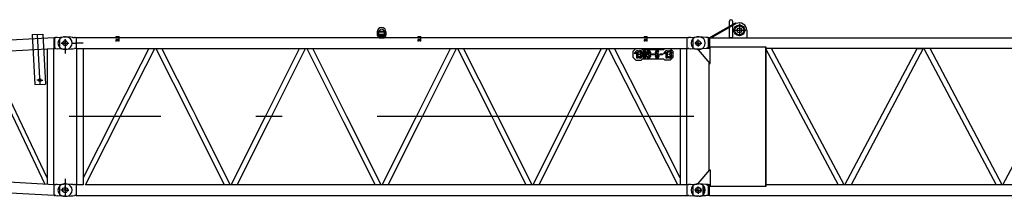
# Model space of a CAD drawing. Extents: x 12936 to 154086, y 9945 to 78013.
# Tile 9 of 64: x 30570 to 39901, y 25297 to 26966. Entities that reach past the tile are written whole.
import ezdxf

# ---------------------------------------------------------------- set-up
doc = ezdxf.new("R2010")
doc.units = 0
doc.header["$LTSCALE"] = 100
doc.header["$MEASUREMENT"] = 0
doc.linetypes.add('CENTER', pattern=[50.5, 30, -9, 2.5, -9])
doc.linetypes.add('HIDDEN', pattern=[12.6, 8.4, -4.2])
doc.layers.get('0').update_dxf_attribs({"linetype": 'CONTINUOUS'})
for name, color, linetype in [('1', 7, 'CONTINUOUS'), ('2', 7, 'CONTINUOUS'), ('55', 7, 'CONTINUOUS')]:
    doc.layers.add(name, color=color, linetype=linetype)

# ---------------------------------------------------------------- blocks, each defined once
blk = doc.blocks.new('*G6767')
at = {"layer": '1', "color": 7, "linetype": 'CONTINUOUS'}
for p, q in [((37118.833, 26804.516114), (37354.8505, 26937.533114)), ((37140.1135, 26804.969114), (37359.763, 26928.825614)), ((37295.0125, 26795.804114), (37295.0125, 26950.895114)), ((37325.005, 26950.895114), (37325.005, 26795.804114)), ((37354.8505, 26937.533114), (37359.763, 26928.825614)), ((36948.004, 26783.934614), (36948.004, 26706.087614)), ((37010.0215, 26803.005614), (36991.006, 26803.005614)), ((37075.006, 26797.008614), (37010.0215, 26803.005614)), ((37095.0655, 26797.008614), (37075.006, 26797.008614)), ((37095.0655, 26797.008614), (37095.0655, 26693.004614)), ((37105.7995, 26795.804114), (37095.0655, 26797.008614)), ((37105.7995, 26795.804114), (37105.7995, 26694.203114)), ((37105.7995, 26795.804114), (48894.2125, 26795.804114)), ((37123.744, 26795.804114), (37118.833, 26804.516114)), ((37140.1135, 26795.804114), (37140.1135, 26804.969114)), ((37325.005, 26795.804114), (37295.0125, 26795.804114)), ((37460.4985, 26865.929114), (37460.4985, 26804.969114)), ((37010.0215, 26687.007614), (36991.006, 26687.007614)), ((37000.006, 26687.007614), (37000.006, 26682.003614)), ((37075.006, 26693.004614), (37010.0215, 26687.007614)), ((37095.0655, 26704.205114), (37075.006, 26693.004614)), ((37095.0655, 26693.004614), (37075.006, 26693.004614)), ((37113.82, 26704.205114), (37095.0655, 26704.205114)), ((37105.7995, 26694.203114), (37095.0655, 26693.004614)), ((37640.005, 26707.259114), (37099.5055, 26707.259114)), ((37113.82, 26552.328614), (37113.82, 26704.205114)), ((37670.158, 26694.203114), (37638.247, 26694.203114)), ((37638.247, 26694.203114), (38326.939, 25405.805114)), ((37645.009, 26707.259114), (37640.005, 26707.259114)), ((37640.005, 25392.749114), (37640.005, 26707.259114)), ((37645.009, 25392.749114), (37645.009, 26707.259114)), ((48894.2125, 26694.203114), (37645.009, 26694.203114)), ((37696.0765, 26694.203114), (37670.158, 26694.203114)), ((38384.7685, 25405.805114), (37696.0765, 26694.203114)), ((38391.109, 25405.805114), (39075.163, 26694.203114)), ((39132.9055, 26694.203114), (38448.8515, 25405.805114)), ((39075.163, 26694.203114), (39132.9055, 26694.203114)), ((39196.8505, 26694.203114), (39139.108, 26694.203114)), ((39139.108, 26694.203114), (39823.1635, 25405.805114)), ((39880.9045, 25405.805114), (39196.8505, 26694.203114)), ((39887.1085, 25405.805114), (40571.167, 26694.203114)), ((37000.006, 26682.003614), (37108.816, 26552.328614)), ((37099.5055, 26563.425614), (37099.5055, 25536.584114)), ((37108.816, 26552.328614), (37113.82, 26552.328614)), ((37000.006, 25418.004614), (37108.816, 25547.679614)), ((37108.816, 25547.679614), (37113.82, 25547.679614)), ((37113.82, 25547.679614), (37113.82, 25395.803114)), ((36948.004, 25393.931114), (36948.004, 25316.082614)), ((37010.0215, 25413.000614), (36991.006, 25413.000614)), ((37000.006, 25413.000614), (37000.006, 25418.004614)), ((37075.006, 25407.003614), (37010.0215, 25413.000614)), ((37095.0655, 25407.003614), (37075.006, 25407.003614)), ((37095.0655, 25395.803114), (37075.006, 25407.003614)), ((37095.0655, 25407.003614), (37095.0655, 25303.001114)), ((37106.7115, 25405.805114), (37095.0655, 25407.003614)), ((37113.82, 25395.803114), (37095.0655, 25395.803114)), ((37099.5055, 25392.749114), (37640.005, 25392.749114)), ((37106.7115, 25304.204114), (37106.7115, 25405.805114)), ((37640.005, 25392.749114), (37645.009, 25392.749114)), ((48893.3065, 25405.805114), (37645.009, 25405.805114)), ((37010.0215, 25297.004114), (36991.006, 25297.004114)), ((37022.7295, 25298.813114), (37019.965, 25298.771114)), ((37026.1045, 25298.940614), (37022.7295, 25298.813114)), ((37030.087, 25299.152114), (37026.1045, 25298.940614)), ((37034.68, 25299.447614), (37030.087, 25299.152114)), ((37039.882, 25299.828614), (37034.68, 25299.447614)), ((37045.6915, 25300.293614), (37039.882, 25299.828614)), ((37052.11, 25300.844114), (37045.6915, 25300.293614)), ((37059.1345, 25301.478614), (37052.11, 25300.844114)), ((37066.768, 25302.197114), (37059.1345, 25301.478614)), ((37075.006, 25303.001114), (37066.768, 25302.197114)), ((37095.0655, 25303.001114), (37075.006, 25303.001114)), ((37106.7115, 25304.204114), (37095.0655, 25303.001114)), ((37106.7115, 25304.204114), (48893.3065, 25304.204114))]:
    blk.add_line(p, q, dxfattribs=at)
at = {"layer": '1', "color": 7, "linetype": 'CENTER'}
for p, q in [((37390.0075, 26926.014491), (37390.0075, 26815.003502)), ((37325.005, 26865.806114), (37450.184751, 26865.806114)), ((36970.6675, 26745.006614), (37026.4105, 26745.006614)), ((37000.006, 26715.741614), (37000.006, 26776.953614)), ((37000.006, 25325.801114), (37000.006, 25387.559114)), ((36971.212, 25355.001614), (37029.688, 25355.001614))]:
    blk.add_line(p, q, dxfattribs=at)
at = {"layer": '1', "color": 7, "linetype": 'CONTINUOUS'}
for centre, radius in [((37390.0075, 26865.806114), 50.802612), ((37390.0075, 26865.806114), 50.798034), ((37390.0075, 26865.806114), 41.999817), ((37390.0075, 26865.806114), 22.499085), ((37000.006, 26745.006614), 22.503662), ((37000.006, 25355.001614), 25.003051)]:
    blk.add_circle(centre, radius, dxfattribs=at)
for centre, radius, start, end in [((37310.008, 26950.895114), 14.996338, 0, 180), ((37390.4965, 26865.929114), 70.00122, 0, 116.04228), ((36991.006, 26745.006614), 57.998656, 90, 180), ((37480.498, 26804.969114), 19.999695, 180, -152.72523), ((36991.006, 26745.006614), 57.998656, 180, -90), ((36991.006, 25355.001614), 57.998656, 90, 180), ((36991.006, 25355.001614), 57.998656, 180, -90), ((37010.0215, 25397.006114), 100.003052, -90, -84.22067)]:
    blk.add_arc(centre, radius, start, end, dxfattribs=at)
blk = doc.blocks.new('*G7777')
at = {"layer": '55', "color": 7, "linetype": 'CONTINUOUS'}
for p, q in [((30948.005966, 26783.92924), (30948.005987, 26783.551255)), ((30991.005971, 26803.006564), (31000.005976, 26803.006592)), ((31054.00599, 26799.651539), (31003.730748, 26802.886871)), ((31066.920055, 26798.820413), (31054.00599, 26799.651539)), ((31074.005968, 26798.364406), (31066.920055, 26798.820413)), ((31074.005968, 26798.364406), (31090.36235, 26797.3119)), ((31095.105966, 26797.006557), (31090.36234, 26797.311902)), ((31095.105966, 26797.006557), (31096.356307, 26797.006545)), ((31096.41223, 26797.006572), (31096.356307, 26797.006545)), ((31105.798889, 26795.805914), (31096.412255, 26797.006358)), ((36894.213414, 26795.806618), (31105.798906, 26795.806634)), ((31105.799022, 26795.806603), (31105.799008, 26694.20657)), ((31482.505987, 26806.006623), (31482.505976, 26796.006583)), ((31482.505976, 26796.006583), (31512.505982, 26796.006611)), ((31482.505987, 26806.006623), (31512.505967, 26806.006555)), ((31512.505984, 26795.806595), (31512.505963, 26796.007237)), ((31512.505982, 26796.006611), (31512.505967, 26806.006555)), ((33959.005444, 26851.006637), (33975.005623, 26851.006584)), ((33959.005465, 26821.006605), (33975.005644, 26821.006553)), ((33959.005952, 26851.006604), (33959.005974, 26821.006573)), ((33975.00596, 26821.006572), (33975.005938, 26851.006603)), ((33975.005952, 26850.156638), (34025.005947, 26850.156585)), ((33976.050263, 26858.15654), (34023.961707, 26858.156546)), ((33977.005995, 26805.006536), (33977.005935, 26796.006586)), ((33977.005935, 26796.006586), (34023.005953, 26796.006606)), ((33977.006022, 26827.006562), (33977.005995, 26805.006536)), ((34023.006013, 26805.006556), (33977.005995, 26805.006536)), ((34023.005943, 26827.006608), (33977.006022, 26827.006562)), ((34023.006013, 26805.006556), (34023.005924, 26827.006924)), ((34023.005953, 26796.006606), (34023.006013, 26805.006556)), ((34025.005933, 26851.006551), (34025.00598, 26821.006615)), ((34025.006565, 26851.006588), (34041.005314, 26851.006608)), ((34025.006586, 26821.006557), (34041.005335, 26821.006576)), ((34041.005945, 26851.006646), (34041.005966, 26821.006614)), ((34342.505931, 26806.006567), (34372.505962, 26806.006588)), ((34342.505931, 26806.006567), (34342.505955, 26796.006621)), ((34342.505955, 26796.006621), (34372.505961, 26796.006546)), ((34372.506018, 26795.806618), (34372.505949, 26796.007273)), ((34372.505961, 26796.006546), (34372.505962, 26806.006588)), ((36487.505946, 26806.006613), (36487.505944, 26796.00657)), ((36487.505944, 26796.00657), (36517.505976, 26796.006591)), ((36487.505946, 26806.006613), (36517.505977, 26806.006634)), ((36517.506007, 26795.806568), (36517.505964, 26796.007319)), ((36517.505976, 26796.006591), (36517.505977, 26806.006634)), ((36894.212978, 26694.206594), (36894.212917, 26795.805923)), ((36903.60007, 26797.006353), (36894.213426, 26795.80589)), ((36903.600026, 26797.006572), (36912.260015, 26797.006602)), ((36925.725379, 26798.185583), (36912.456465, 26797.190731)), ((36925.725379, 26798.185583), (36986.271738, 26802.726562)), ((36993.750757, 26803.006591), (37009.005955, 26803.006554)), ((30948.005973, 26707.020434), (30948.005985, 26706.083299)), ((31000.005981, 26745.006589), (30967.00599, 26745.006616)), ((31000.005976, 26687.006588), (30991.005971, 26687.00656)), ((31000.005981, 26745.006589), (31000.00597, 26712.006542)), ((31000.005981, 26745.006589), (31000.005991, 26778.006635)), ((31000.005981, 26745.006589), (31033.005971, 26745.006562)), ((31003.730754, 26687.126324), (31054.005983, 26690.36168)), ((31054.005983, 26690.36168), (31066.920076, 26691.192786)), ((31066.920076, 26691.192786), (31074.005986, 26691.648754)), ((31074.005986, 26691.648754), (31090.36233, 26692.701285)), ((31095.105962, 26693.006544), (31090.36232, 26692.701287)), ((31096.356329, 26693.006628), (31095.105962, 26693.006544)), ((31096.412225, 26693.006558), (31096.356329, 26693.006628)), ((31105.799008, 26694.206598), (31096.412254, 26693.00624)), ((31105.798902, 26694.206598), (31109.85665, 26694.206575)), ((31109.855987, 26694.206649), (31109.855978, 25405.807225)), ((31194.453305, 26694.206549), (32507.917074, 26694.206612)), ((31792.558404, 26694.206558), (31493.505978, 26106.253414)), ((31522.114976, 26050.006586), (31849.776298, 26694.206371)), ((31860.009368, 26694.206668), (32183.963218, 26050.006586)), ((32212.505986, 26106.765456), (31917.094853, 26694.20676)), ((32565.002417, 26694.206639), (32575.010002, 26694.206583)), ((32632.095345, 26694.20661), (33937.917034, 26694.206587)), ((32927.505956, 26106.765446), (33222.916928, 26694.206323)), ((32956.048762, 26050.006614), (33280.002716, 26694.206852)), ((33290.009355, 26694.206739), (33613.963255, 26050.006613)), ((33642.505985, 26106.76542), (33347.094794, 26694.20674)), ((33995.002377, 26694.206614), (34005.009963, 26694.206558)), ((34062.095306, 26694.206585), (35367.916898, 26694.206588)), ((34357.506014, 26106.765395), (34652.917166, 26694.206948)), ((34386.048723, 26050.006589), (34710.002677, 26694.206827)), ((34720.009315, 26694.206714), (35043.963215, 26050.006588)), ((35072.505946, 26106.765395), (34777.094781, 26694.206812)), ((35425.002241, 26694.206615), (35435.009923, 26694.206533)), ((35492.095266, 26694.20656), (36805.558977, 26694.206639)), ((35787.506, 26106.765466), (36082.917223, 26694.206897)), ((35816.048683, 26050.006564), (36140.002637, 26694.206801)), ((36477.89703, 26050.006608), (36150.235427, 26694.206863)), ((36506.506005, 26106.253424), (36207.453665, 26694.206376)), ((36385.005932, 26669.006607), (36410.005955, 26694.006578)), ((36410.005955, 26694.006578), (36460.005976, 26694.006622)), ((36460.005976, 26694.006622), (36470.006017, 26684.006577)), ((36675.006022, 26684.006572), (36685.005969, 26694.006639)), ((36685.005969, 26694.006639), (36735.005964, 26694.006586)), ((36735.005964, 26694.006586), (36760.005935, 26669.006562)), ((36890.155632, 26694.206613), (36894.21339, 26694.206587)), ((36890.155947, 26694.206632), (36890.155933, 25405.807189)), ((36894.21339, 26694.206587), (36903.600059, 26693.006237)), ((36912.261583, 26693.006582), (36903.600041, 26693.006553)), ((36912.456389, 26692.823318), (36925.725412, 26691.827614)), ((36986.27169, 26687.286655), (36925.725412, 26691.827614)), ((37000.006, 26745.006614), (36967.005935, 26745.006557)), ((37009.005945, 26687.006552), (36993.750747, 26687.00659)), ((37000.006, 26745.006614), (37000.00596, 26712.006575)), ((37000.006, 26745.006614), (37000.006014, 26778.006556)), ((37000.006, 26745.006614), (37033.005942, 26745.0066)), ((31170.155979, 26629.483784), (31170.155981, 25405.807224)), ((36385.005974, 26609.006543), (36385.005932, 26669.006607)), ((36410.005971, 26584.006616), (36385.005974, 26609.006543)), ((36395.005936, 26652.006553), (36417.005988, 26674.006552)), ((36402.077048, 26644.935473), (36395.005936, 26652.006553)), ((36417.00595, 26659.864482), (36402.077048, 26644.935473)), ((36417.005958, 26604.006568), (36417.00595, 26659.864482)), ((36427.006001, 26604.006566), (36417.005958, 26604.006568)), ((36417.005988, 26674.006552), (36427.005934, 26674.006576)), ((36427.005934, 26674.006576), (36427.006001, 26604.006566)), ((36445.00598, 26657.881058), (36435.005937, 26657.881059)), ((36435.006032, 26619.881118), (36445.005978, 26619.881143)), ((36445.00593, 26633.881092), (36445.006028, 26643.881109)), ((36451.005969, 26633.881066), (36445.00593, 26633.881092)), ((36445.006028, 26643.881109), (36451.005971, 26643.881109)), ((36449.005954, 26614.224218), (36449.00593, 26604.006566)), ((36449.006008, 26673.755586), (36449.005984, 26663.537934)), ((36453.005933, 26604.00659), (36453.005957, 26614.224241)), ((36453.005987, 26663.537958), (36453.00601, 26673.75561)), ((36457.005961, 26619.881118), (36457.00601, 26627.881098)), ((36457.006036, 26649.881123), (36457.005989, 26657.881129)), ((36470.00601, 26594.006605), (36460.005966, 26584.006563)), ((36467.005956, 26627.881122), (36467.006004, 26619.881116)), ((36467.006031, 26657.881128), (36467.005983, 26649.881148)), ((36675.006014, 26594.006599), (36470.00601, 26594.006605)), ((36470.006017, 26684.006577), (36675.006022, 26684.006572)), ((36475.005984, 26619.881067), (36475.006011, 26657.881079)), ((36485.005958, 26657.881103), (36485.00593, 26619.881091)), ((36489.005932, 26614.224263), (36489.006005, 26604.006585)), ((36489.005985, 26673.755631), (36489.005962, 26663.537979)), ((36493.005965, 26663.538003), (36493.005963, 26673.755559)), ((36493.006008, 26604.006609), (36493.006031, 26614.224261)), ((36497.00601, 26619.881041), (36497.005941, 26657.881078)), ((36507.005983, 26657.881077), (36507.005956, 26619.881065)), ((36515.005962, 26619.881113), (36525.006004, 26619.881111)), ((36515.005988, 26647.881082), (36515.005989, 26657.881124)), ((36525.006032, 26657.881123), (36525.005934, 26647.881106)), ((36529.005936, 26642.224278), (36529.006009, 26632.0066)), ((36529.005938, 26673.75558), (36529.00601, 26663.537902)), ((36529.006006, 26614.224283), (36529.005983, 26604.006631)), ((36533.006013, 26663.537926), (36533.005941, 26673.755604)), ((36533.00596, 26604.006558), (36533.005983, 26614.22421)), ((36533.006012, 26632.006624), (36533.006035, 26642.224276)), ((36537.005988, 26619.881086), (36537.006006, 26633.048655)), ((36537.006014, 26647.881055), (36537.006015, 26657.881098)), ((36547.005961, 26657.881122), (36547.005934, 26619.88111)), ((36561.006004, 26634.006538), (36561.006006, 26644.00658)), ((36581.005993, 26634.00656), (36561.006004, 26634.006538)), ((36561.006006, 26644.00658), (36581.005995, 26644.006603)), ((36581.005995, 26644.006603), (36581.005993, 26634.00656)), ((36595.005988, 26619.881081), (36595.006016, 26657.881093)), ((36605.006007, 26629.881026), (36605.005935, 26619.881105)), ((36605.005962, 26657.881117), (36605.005944, 26644.713548)), ((36609.005936, 26614.224277), (36609.006009, 26604.006599)), ((36609.005938, 26645.75558), (36609.006011, 26635.537902)), ((36609.00599, 26673.755645), (36609.005966, 26663.537993)), ((36613.006014, 26635.537926), (36613.005941, 26645.755603)), ((36613.005943, 26663.537921), (36613.005967, 26673.755572)), ((36613.006012, 26604.006623), (36613.006036, 26614.224275)), ((36627.005988, 26657.881091), (36617.005945, 26657.881092)), ((36617.006014, 26619.881054), (36617.006016, 26629.881097)), ((36627.005962, 26629.881122), (36627.00596, 26619.881079)), ((36641.00596, 26634.006629), (36641.005936, 26644.006575)), ((36641.005936, 26644.006575), (36661.006021, 26644.006572)), ((36661.005923, 26634.006555), (36641.00596, 26634.006629)), ((36661.006021, 26644.006572), (36661.005923, 26634.006555)), ((36685.005959, 26584.006581), (36675.006014, 26594.006599)), ((36675.006019, 26652.0066), (36697.005975, 26674.006625)), ((36682.077035, 26644.935546), (36675.006019, 26652.0066)), ((36697.006008, 26659.864433), (36682.077035, 26644.935546)), ((36697.005945, 26604.006641), (36697.006008, 26659.864433)), ((36707.005962, 26604.006543), (36697.005945, 26604.006641)), ((36697.005975, 26674.006625), (36707.006018, 26674.006623)), ((36707.006018, 26674.006623), (36707.005962, 26604.006543)), ((36715.005993, 26619.881095), (36725.005939, 26619.881119)), ((36725.005967, 26657.881131), (36715.006021, 26657.881107)), ((36725.005988, 26633.881042), (36725.005989, 26643.881085)), ((36731.005957, 26633.88114), (36725.005988, 26633.881042)), ((36725.005989, 26643.881085), (36731.005932, 26643.881086)), ((36729.005941, 26614.224291), (36729.006014, 26604.006613)), ((36729.005969, 26673.755562), (36729.005945, 26663.537911)), ((36733.005948, 26663.537934), (36733.005972, 26673.755586)), ((36733.005991, 26604.00654), (36733.006015, 26614.224192)), ((36760.006004, 26609.006596), (36735.00598, 26584.006624)), ((36737.005998, 26649.8811), (36737.00595, 26657.881106)), ((36737.006019, 26619.881068), (36737.005971, 26627.881074)), ((36747.005993, 26657.881104), (36747.005944, 26649.881124)), ((36747.006014, 26627.881073), (36747.005965, 26619.881093)), ((36760.005935, 26669.006562), (36760.006004, 26609.006596)), ((36829.855984, 26629.483835), (36829.855983, 25405.807268)), ((36410.005971, 26584.006616), (36460.005966, 26584.006563)), ((36735.00598, 26584.006624), (36685.005959, 26584.006581)), ((31464.896982, 26050.006593), (31170.156024, 25470.530021)), ((32565.002285, 25405.807145), (32241.048721, 26050.006591)), ((32575.009834, 25405.807337), (32898.9632, 26050.006542)), ((33995.002261, 25405.807178), (33671.048694, 26050.006614)), ((34005.009795, 25405.807312), (34328.963187, 26050.006613)), ((35425.002227, 25405.807172), (35101.048751, 26050.006563)), ((35435.009768, 25405.807335), (35758.963244, 26050.006562)), ((36829.856015, 25470.529827), (36535.114986, 26050.006611)), ((31194.45375, 25405.807003), (31493.50598, 25993.759765)), ((32212.505978, 25993.247735), (32507.916825, 25405.807067)), ((32632.095255, 25405.807271), (32927.506006, 25993.24771)), ((33642.505938, 25993.24771), (33937.916801, 25405.807099)), ((34062.095219, 25405.807255), (34357.505993, 25993.247781)), ((35072.506021, 25993.247756), (35367.916788, 25405.807171)), ((35492.095278, 25405.807214), (35787.505953, 25993.247756)), ((36805.558255, 25405.806869), (36506.506011, 25993.759795)), ((30948.005978, 25393.929049), (30948.005978, 25393.550987)), ((30991.005978, 25413.006588), (31000.005978, 25413.006588)), ((31000.005978, 25355.006588), (31000.005978, 25390.006588)), ((31054.005977, 25409.651498), (31003.730749, 25412.886862)), ((31066.920061, 25408.820437), (31054.005977, 25409.651498)), ((31074.005978, 25408.364437), (31066.920061, 25408.820437)), ((31074.005978, 25408.364437), (31090.362334, 25407.311856)), ((31095.105976, 25407.006586), (31090.362332, 25407.311853)), ((31095.105978, 25407.006588), (31096.356318, 25407.006588)), ((31096.412233, 25407.006586), (31096.356315, 25407.006587)), ((31105.799016, 25405.806588), (31096.412247, 25407.006109)), ((31109.856657, 25405.806588), (31105.798895, 25405.806588)), ((31105.799016, 25405.806588), (31105.79902, 25304.206587)), ((36894.21299, 25405.806525), (31194.45387, 25405.807239)), ((36894.212952, 25304.206393), (36894.21299, 25405.807248)), ((36903.600045, 25407.006151), (36894.21299, 25405.80661)), ((36903.600052, 25407.006563), (36912.260041, 25407.006594)), ((36925.725405, 25408.185574), (36912.45644, 25407.19053)), ((36925.725405, 25408.185574), (36986.271764, 25412.726553)), ((36993.750686, 25413.006609), (37009.005981, 25413.006546)), ((37000.006026, 25355.006605), (37000.005993, 25390.00661)), ((37047.005957, 25397.483182), (37047.00601, 25398.824472)), ((37052.005992, 25393.929592), (37052.005956, 25316.083563)), ((30948.005978, 25317.020223), (30948.005978, 25316.083035)), ((31000.005978, 25355.006588), (30965.005977, 25355.006588)), ((31000.005979, 25297.006588), (30991.005978, 25297.006588)), ((31000.005978, 25355.006588), (31035.005978, 25355.006588)), ((31000.005978, 25355.006588), (31000.005978, 25320.006588)), ((31003.730749, 25297.126315), (31054.005978, 25300.361678)), ((31054.005978, 25300.361678), (31066.920061, 25301.192738)), ((31066.920061, 25301.192738), (31074.005978, 25301.648739)), ((31074.005978, 25301.648739), (31090.362336, 25302.70132)), ((31095.10598, 25303.006585), (31090.362336, 25302.701319)), ((31096.356316, 25303.006588), (31095.105981, 25303.006587)), ((31096.41223, 25303.006587), (31096.356315, 25303.006587)), ((31105.79902, 25304.206588), (31096.412243, 25303.005976)), ((31105.798896, 25304.206588), (36894.213416, 25304.206579)), ((36894.212952, 25304.206579), (36903.600008, 25303.005939)), ((36912.261512, 25303.006599), (36903.600067, 25303.006545)), ((36912.456459, 25302.82309), (36925.725438, 25301.827606)), ((36986.271716, 25297.286646), (36925.725438, 25301.827606)), ((37000.006026, 25355.006605), (36965.006021, 25355.006572)), ((37009.005971, 25297.006544), (36993.750676, 25297.006607)), ((37000.006026, 25355.006605), (37000.005963, 25320.006626)), ((37000.006026, 25355.006605), (37035.006005, 25355.006542)), ((37047.005999, 25311.189071), (37047.005979, 25312.528931))]:
    blk.add_line(p, q, dxfattribs=at)
at = {"layer": '55', "color": 7, "linetype": 'HIDDEN'}
for p, q in [((30948.005987, 26783.551255), (30948.005973, 26707.020434)), ((31512.505978, 26776.005905), (31512.505984, 26795.806595)), ((33959.005966, 26850.156639), (33975.005952, 26850.156638)), ((33959.634222, 26858.156627), (33976.050263, 26858.15654)), ((34018.006003, 26798.006534), (33982.005641, 26798.006616)), ((34018.00603, 26814.006617), (33982.005643, 26814.006602)), ((33982.005693, 26798.006809), (33982.00565, 26814.007014)), ((34018.00594, 26814.007055), (34018.005958, 26798.006753)), ((34023.961707, 26858.156546), (34040.377677, 26858.156582)), ((34025.005947, 26850.156585), (34041.005933, 26850.156584)), ((34372.506021, 26776.005925), (34372.506018, 26795.806618)), ((36517.506011, 26776.005875), (36517.506007, 26795.806568)), ((31109.85665, 26694.206575), (31194.453305, 26694.206549)), ((31170.155983, 26694.206662), (31170.155979, 26629.483784)), ((31482.50598, 26776.006599), (31482.505966, 26762.006563)), ((31482.505966, 26762.006563), (31483.541735, 26762.006587)), ((31512.505985, 26776.006628), (31482.50598, 26776.006599)), ((31511.470209, 26762.006566), (31512.505979, 26762.00659)), ((31512.505979, 26762.00659), (31512.505985, 26776.006628)), ((32507.917074, 26694.206612), (32565.002417, 26694.206639)), ((32575.010002, 26694.206583), (32632.095345, 26694.20661)), ((33937.917034, 26694.206587), (33995.002377, 26694.206614)), ((34005.009963, 26694.206558), (34062.095306, 26694.206585)), ((34342.505978, 26776.006632), (34342.506, 26762.006586)), ((34372.505984, 26776.006557), (34342.505978, 26776.006632)), ((34342.506, 26762.006586), (34343.541702, 26762.006628)), ((34371.470234, 26762.006591), (34372.506032, 26762.006607)), ((34372.506032, 26762.006607), (34372.505984, 26776.006557)), ((35367.916898, 26694.206588), (35425.002241, 26694.206615)), ((35435.009923, 26694.206533), (35492.095266, 26694.20656)), ((36517.505999, 26776.006602), (36487.505967, 26776.006581)), ((36487.505967, 26776.006581), (36487.505989, 26762.006536)), ((36487.505989, 26762.006536), (36488.541691, 26762.006578)), ((36516.470223, 26762.00654), (36517.506021, 26762.006557)), ((36517.506021, 26762.006557), (36517.505999, 26776.006602)), ((36805.558977, 26694.206639), (36890.155632, 26694.206613)), ((36829.855971, 26694.206614), (36829.855984, 26629.483835)), ((31493.505978, 26106.253414), (31464.896982, 26050.006593)), ((31493.50598, 25993.759765), (31522.114976, 26050.006586)), ((32183.963218, 26050.006586), (32212.505978, 25993.247735)), ((32241.048721, 26050.006591), (32212.505986, 26106.765456)), ((32898.9632, 26050.006542), (32927.505956, 26106.765446)), ((32927.506006, 25993.24771), (32956.048762, 26050.006614)), ((33613.963255, 26050.006613), (33642.505938, 25993.24771)), ((33671.048694, 26050.006614), (33642.505985, 26106.76542)), ((34328.963187, 26050.006613), (34357.506014, 26106.765395)), ((34357.505993, 25993.247781), (34386.048723, 26050.006589)), ((35043.963215, 26050.006588), (35072.506021, 25993.247756)), ((35101.048751, 26050.006563), (35072.505946, 26106.765395)), ((35758.963244, 26050.006562), (35787.506, 26106.765466)), ((35787.505953, 25993.247756), (35816.048683, 26050.006564)), ((36506.506011, 25993.759795), (36477.89703, 26050.006608)), ((36535.114986, 26050.006611), (36506.506005, 26106.253424)), ((30948.005978, 25393.550987), (30948.005978, 25317.020223)), ((31112.755499, 25405.806588), (31109.856657, 25405.806588)), ((31167.255546, 25405.806588), (31112.755499, 25405.806588)), ((31170.155924, 25405.806588), (31167.255546, 25405.806588)), ((37047.005979, 25312.528931), (37047.005957, 25397.483182))]:
    blk.add_line(p, q, dxfattribs=at)
at = {"layer": '55', "color": 7, "linetype": 'CENTER'}
for p, q in [((33967.005933, 26851.006556), (33967.00598, 26821.00662)), ((33977.005995, 26805.006536), (34023.006013, 26805.006556)), ((33977.005995, 26805.006536), (34023.006013, 26805.006556)), ((33977.005995, 26805.006536), (34023.006013, 26805.006556)), ((33977.005995, 26805.006536), (34023.006013, 26805.006556)), ((34018.005981, 26806.006637), (33982.00569, 26806.006596)), ((34018.005981, 26806.006637), (33982.00569, 26806.006596)), ((34033.005939, 26851.006598), (34033.00596, 26821.006567)), ((31074.958598, 26745.006625), (31095.105977, 26745.006599)), ((31074.958598, 26745.006625), (31095.105977, 26745.006599)), ((31074.958598, 26745.006625), (31095.105977, 26745.006599)), ((31074.958598, 26745.006625), (31095.105977, 26745.006599)), ((31074.958598, 26745.006625), (31095.105977, 26745.006599)), ((31074.958598, 26745.006625), (31095.105977, 26745.006599)), ((31074.958598, 26745.006625), (31095.105977, 26745.006599)), ((31074.958598, 26745.006625), (31095.105977, 26745.006599)), ((31094.859919, 26745.006583), (31099.505982, 26745.006593)), ((31094.859919, 26745.006583), (31099.505982, 26745.006593)), ((31096.376335, 26745.006606), (31095.105977, 26745.006599)), ((31096.376335, 26745.006606), (31095.105977, 26745.006599)), ((31096.376335, 26745.006606), (31095.105977, 26745.006599)), ((31096.376335, 26745.006606), (31095.105977, 26745.006599)), ((31096.376335, 26745.006606), (31095.105977, 26745.006599)), ((31096.376335, 26745.006606), (31095.105977, 26745.006599)), ((31096.376335, 26745.006606), (31095.105977, 26745.006599)), ((31096.376335, 26745.006606), (31095.105977, 26745.006599)), ((31099.505982, 26745.006593), (31107.505962, 26745.006545)), ((31099.505982, 26745.006593), (31107.505962, 26745.006545)), ((31107.505962, 26745.006545), (31100.175854, 26745.006619)), ((31100.175854, 26745.006619), (31107.505962, 26745.006545)), ((31107.505962, 26745.006545), (31100.175854, 26745.006619)), ((31100.175854, 26745.006619), (31107.505962, 26745.006545)), ((31103.505985, 26745.006617), (31105.798978, 26745.006545)), ((31103.506014, 26745.00661), (31105.799033, 26745.006633)), ((31170.176125, 26745.006615), (31109.815855, 26745.006602)), ((31170.176125, 26745.006615), (31109.815855, 26745.006602)), ((31170.176125, 26745.006615), (31109.822219, 26745.006553)), ((31482.50598, 26776.006599), (31512.505985, 26776.006628)), ((31482.50598, 26776.006599), (31512.505985, 26776.006628)), ((34342.505978, 26776.006632), (34372.505984, 26776.006557)), ((34342.505978, 26776.006632), (34372.505984, 26776.006557)), ((36487.505967, 26776.006581), (36517.505999, 26776.006602)), ((36487.505967, 26776.006581), (36517.505999, 26776.006602)), ((36957.465418, 26050.006575), (31038.867789, 26050.006592))]:
    blk.add_line(p, q, dxfattribs=at)
at = {"layer": '55', "color": 7, "linetype": 'HIDDEN'}
for points in [[(33977.005899, 26810.113993), (33977.145147, 26810.189734)], [(33982.006377, 26814.007026), (33981.948878, 26814.004937)], [(34018.005818, 26814.006984), (34018.063248, 26814.004951)], [(34023.006329, 26810.114007), (34022.867082, 26810.189726)], [(31170.155934, 26694.206675), (31170.153469, 26694.20806)], [(35492.095196, 26694.206683), (35492.09517, 26694.206586)]]:
    blk.add_lwpolyline(points, dxfattribs=at)
at = {"layer": '55', "color": 7, "linetype": 'CONTINUOUS'}
for points in [[(36912.456465, 26797.190731), (36912.372992, 26797.112573)], [(36903.600059, 26693.006237), (36903.599982, 26693.011745)], [(31096.356914, 25407.006109), (31096.340871, 25407.002978)], [(36912.45644, 25407.19053), (36912.373063, 25407.112345)], [(36903.600008, 25303.005939), (36903.599957, 25303.011543)]]:
    blk.add_lwpolyline(points, dxfattribs=at)
for centre, radius in [((31000.005981, 26745.006589), 23), ((31000.005981, 26745.006589), 22.5), ((37000.006, 26745.006614), 23), ((37000.006, 26745.006614), 22.5), ((31000.005978, 25355.006588), 25), ((37000.006026, 25355.006605), 25.5), ((37000.006026, 25355.006605), 25)]:
    blk.add_circle(centre, radius, dxfattribs=at)
for centre, radius, start, end in [((34000.005997, 26851.006612), 41, 0, 180), ((34000.005997, 26851.006612), 25, 0, 180), ((30991.005966, 26745.006563), 58, 90, -90), ((31000.005981, 26745.006589), 58, 83.546946, 90), ((33982.005995, 26821.006631), 23, 180, -102.7784), ((33982.005995, 26821.006631), 7, 180, -135.58477), ((34018.005945, 26821.006556), 7, -44.41523, 0), ((34018.005945, 26821.006556), 23, -77.22094, 0), ((38306.981663, 25311.323591), 2037.769016, 133.190089, 133.191237), ((38310.311613, 25305.718318), 2044.135321, 133.147411, 133.150608), ((36993.750748, 26703.006576), 100, 90, 94.28915), ((37009.00595, 26745.006553), 58, 42.150955, 90), ((37009.00595, 26745.006553), 58, -42.15096, 42.15096), ((31000.005981, 26745.006589), 58, -90, -83.54695), ((36937.276213, 26693.096849), 33.67636, -179.991774, -179.928176), ((36911.956923, 26693.059306), 8.357045, -179.967963, -179.784022), ((36904.08162, 26693.02113), 0.481729, 179.206182, -178.883712), ((39608.219713, 29569.715814), 3942.543638, -133.142118, -133.138359), ((36993.750755, 26787.006605), 100, -94.28915, -90), ((37009.00595, 26745.006553), 58, -90, -42.15096), ((36451.005949, 26657.881155), 16, 97.18076, 180), ((36451.006018, 26619.881117), 16, 180, -97.18076), ((36451.005949, 26657.881155), 6, 109.47122, 180), ((36451.006018, 26619.881117), 6, 180, -109.47122), ((36451.00597, 26627.881123), 6, 0, 90), ((36451.005971, 26649.881052), 6, -90, 0), ((36451.005949, 26657.881155), 16, -0.000001, 82.819244), ((36451.005949, 26657.881155), 6, 0, 70.528779), ((36451.006018, 26619.881117), 6, -70.52878, 0), ((36451.006018, 26619.881117), 16, -82.81924, 0), ((36472.336711, 26638.881138), 8, 152.72039, -152.72039), ((36451.00597, 26627.881123), 16, 0, 27.279613), ((36451.005971, 26649.881052), 16, -27.27961, 0.00022), ((36491.00597, 26619.881066), 16, 180, -97.18076), ((36491.005997, 26657.881078), 16, 97.18076, 180), ((36491.00597, 26619.881066), 6, 180, -109.47122), ((36491.005997, 26657.881078), 6, 109.47122, 180), ((36491.00597, 26619.881066), 6, -70.52878, 0), ((36491.00597, 26619.881066), 16, -82.81924, 0), ((36491.005997, 26657.881078), 16, -0.000001, 82.819244), ((36491.005997, 26657.881078), 6, 0, 70.528779), ((36531.005948, 26619.881111), 16, 180, -97.18076), ((36531.005974, 26647.88108), 16, 180, -97.18076), ((36531.005975, 26657.881123), 16, 97.18076, 180), ((36531.005948, 26619.881111), 6, 180, -109.47122), ((36531.005974, 26647.88108), 6, 180, -109.47122), ((36531.005975, 26657.881123), 6, 109.47122, 180), ((36531.005948, 26619.881111), 6, -70.52878, 0), ((36531.005948, 26619.881111), 16, -82.81924, 0), ((36531.005974, 26647.88108), 6, -70.52878, 0), ((36531.005975, 26657.881123), 16, -0.000001, 82.819244), ((36531.005975, 26657.881123), 6, 0, 70.528779), ((36531.005974, 26647.88108), 16, -82.81924, -67.97569), ((36611.005974, 26619.88108), 16, 180, -97.18076), ((36611.006002, 26657.881092), 16, 97.18076, 180), ((36611.005974, 26619.88108), 6, 180, -109.47122), ((36611.005976, 26629.881123), 6, 109.47122, -179.99944), ((36611.005976, 26629.881123), 16, 97.18076, 112.02431), ((36611.006002, 26657.881092), 6, 109.47122, 180), ((36611.005974, 26619.88108), 6, -70.52878, 0), ((36611.005974, 26619.88108), 16, -82.81924, 0), ((36611.005976, 26629.881123), 16, 0, 82.819244), ((36611.005976, 26629.881123), 6, 0, 70.528779), ((36611.006002, 26657.881092), 16, 0, 82.819244), ((36611.006002, 26657.881092), 6, 0, 70.528779), ((36731.005979, 26619.881094), 16, 180, -97.18076), ((36731.006007, 26657.881106), 16, 97.18076, 180), ((36731.005979, 26619.881094), 6, 180, -109.47122), ((36731.006007, 26657.881106), 6, 109.47122, 180), ((36731.005931, 26627.8811), 6, 0, 90), ((36731.005958, 26649.881126), 6, -90, 0), ((36731.005979, 26619.881094), 6, -70.52878, 0), ((36731.005979, 26619.881094), 16, -82.81924, 0), ((36731.006007, 26657.881106), 16, -0.000001, 82.819244), ((36731.006007, 26657.881106), 6, 0, 70.528779), ((36752.336672, 26638.881114), 8, 152.72039, -152.72039), ((36731.005931, 26627.8811), 16, 0, 27.279613), ((36731.005958, 26649.881126), 16, -27.27961, 0.00022), ((30991.005978, 25355.006588), 58, 90, -90), ((31000.005978, 25355.006588), 58, 83.546946, 90), ((31096.357359, 25406.956105), 0.049688, 109.379614, 130.852362), ((38164.706046, 24069.054661), 1832.685533, 133.104583, 133.108151), ((36993.750677, 25313.006593), 100, 90, 94.28915), ((37009.005976, 25355.006545), 58, 42.150955, 90), ((37009.005976, 25355.006545), 58, -42.15096, 42.15096), ((31000.005978, 25355.006588), 58, -90, -83.54695), ((36904.090776, 25303.020954), 0.49091, 179.224036, -178.901584), ((38035.540361, 26501.429643), 1642.551458, -133.152783, -133.145899), ((39938.373742, 28533.209399), 4426.236675, -133.131471, -133.128121), ((36993.750685, 25397.006623), 100, -94.28915, -90), ((37009.005976, 25355.006545), 58, -90, -42.15096)]:
    blk.add_arc(centre, radius, start, end, dxfattribs=at)
at = {"layer": '55', "color": 7, "linetype": 'HIDDEN'}
for centre, radius, start, end in [((33982.005995, 26821.006631), 23, -102.7784, -90), ((33967.641005, 26826.924057), 19.242648, -60.877801, -59.84968), ((33972.638903, 26818.302226), 9.28002, -60.949152, -59.980786), ((33972.871725, 26817.899634), 8.814953, -59.981937, -58.973502), ((33973.911688, 26816.338958), 6.940827, -60.722624, -58.564482), ((33972.928617, 26817.797853), 8.698411, -58.949071, -57.937507), ((33973.387465, 26817.221184), 7.96698, -58.656777, -57.456959), ((33972.787569, 26818.042795), 8.980872, -58.004446, -57.034978), ((33956.608318, 26841.978307), 37.872013, -56.205801, -56.013441), ((33972.698567, 26818.176472), 9.141456, -57.022847, -56.079788), ((33971.991386, 26819.168016), 10.359324, -56.036909, -55.263447), ((33972.629418, 26818.293216), 9.276923, -56.127754, -55.208441), ((33973.300865, 26817.395267), 8.156633, -55.726959, -54.686688), ((33972.550239, 26818.403241), 9.412459, -55.194777, -54.296989), ((33972.217271, 26818.912136), 10.020775, -54.64441, -53.827219), ((33972.4215, 26818.59436), 9.64279, -54.338529, -53.471893), ((33971.363984, 26820.006175), 11.407638, -53.610834, -52.911681), ((33972.303591, 26818.75586), 9.842747, -53.479929, -52.638588), ((33971.715789, 26819.541823), 10.825067, -52.914919, -52.181905), ((33972.140448, 26818.980249), 10.120101, -52.675377, -51.865744), ((33971.771555, 26819.474276), 10.737514, -52.195974, -51.460663), ((33971.998064, 26819.177961), 10.363542, -51.921549, -51.13857), ((33971.335927, 26820.005666), 11.42458, -51.412235, -50.729103), ((33971.776099, 26819.453964), 10.717726, -51.140385, -50.391281), ((33971.018625, 26820.377072), 11.912961, -50.678373, -50.030876), ((33971.585454, 26819.698124), 11.027379, -50.43693, -49.716334), ((33970.752704, 26820.696512), 12.328598, -50.037386, -49.418197), ((33971.292119, 26820.043992), 11.480887, -49.715621, -49.030564), ((33970.462153, 26821.015682), 12.760021, -49.359662, -48.767223), ((33971.039308, 26820.356908), 11.882923, -49.099408, -48.44453), ((33969.99037, 26821.542824), 13.467415, -48.735958, -48.181134), ((33970.65249, 26820.788836), 12.462734, -48.430993, -47.813438), ((33969.537706, 26822.02404), 14.12788, -48.11427, -47.590957), ((33970.297138, 26821.192152), 13.000214, -47.846685, -47.261055), ((33968.920756, 26822.703207), 15.045426, -47.600551, -47.114566), ((33969.777469, 26821.770593), 13.777735, -47.30635, -46.759878), ((33968.295649, 26823.34556), 15.941509, -47.039511, -46.586107), ((33969.280423, 26822.320511), 14.518856, -46.817622, -46.304928), ((33967.366837, 26824.317741), 17.286048, -46.56439, -46.151007), ((33968.551277, 26823.090427), 15.579236, -46.322144, -45.850615), ((33966.408203, 26825.294117), 18.654289, -46.105113, -45.726695), ((33967.791797, 26823.888099), 16.680591, -45.887222, -45.451535), ((33964.931487, 26826.780307), 20.749306, -45.671819, -45.335624), ((33966.675362, 26825.048219), 18.290561, -45.508556, -45.116302), ((33963.313415, 26828.408533), 23.044789, -45.320046, -45.021243), ((33965.484166, 26826.25909), 19.989107, -45.146295, -44.792258), ((33960.650623, 26831.029921), 26.781275, -44.955643, -44.701879), ((33963.584877, 26828.155321), 22.672936, -44.811386, -44.503428), ((33957.343772, 26834.296261), 31.429309, -44.693747, -44.480338), ((33961.352335, 26830.381127), 25.825397, -44.553477, -44.286547), ((33951.126069, 26840.301996), 40.073653, -44.37813, -44.213039), ((33957.538712, 26834.153745), 31.189648, -44.355989, -44.138289), ((33941.29174, 26849.901761), 53.816619, -44.237414, -44.116209), ((33952.24675, 26839.34535), 38.602899, -44.198446, -44.025163), ((33912.877132, 26877.189071), 93.211626, -43.999727, -43.930805), ((33940.608224, 26850.604117), 54.795956, -44.03245, -43.912213), ((33759.957059, 27024.232115), 305.358258, -43.893824, -43.873081), ((34103.662215, 26693.853742), 171.383924, 136.106384, 136.142729), ((33914.946404, 26875.452564), 90.516649, -43.977416, -43.905735), ((34029.425005, 26765.361091), 68.308926, 136.06692, 136.156683), ((33652.033757, 27129.457841), 456.086954, -43.991547, -43.977574), ((34008.703171, 26785.403441), 39.480386, 135.995963, 136.148677), ((34093.915328, 26702.969618), 158.039697, 135.956066, 135.995744), ((34000.376827, 26793.490189), 27.873404, 135.849883, 136.062436), ((34023.211489, 26771.254032), 59.745338, 135.785153, 135.888276), ((33995.17696, 26798.577142), 20.599159, 135.645257, 135.927926), ((34006.949457, 26787.042315), 37.079889, 135.584373, 135.74744), ((33992.119279, 26801.600338), 16.299345, 135.37938, 135.729762), ((33998.551273, 26795.190271), 25.378871, 135.220765, 135.454333), ((33989.806518, 26803.88832), 13.046085, 134.967782, 135.397035), ((33994.239882, 26799.460062), 19.310992, 134.901526, 135.202856), ((33988.266073, 26805.460176), 10.845365, 134.571975, 135.078582), ((33991.141499, 26802.505864), 14.966533, 134.349993, 134.730605), ((33986.997924, 26806.762168), 9.027877, 134.041544, 134.637684), ((33989.198366, 26804.492353), 12.187702, 133.88797, 134.345913), ((33986.079182, 26807.727832), 7.695041, 133.437374, 134.122594), ((33987.642323, 26806.089041), 9.958257, 133.256614, 133.804373), ((33985.295033, 26808.570264), 6.544185, 132.735814, 133.523459), ((33986.541689, 26807.231912), 8.371705, 132.493355, 133.130606), ((33984.700861, 26809.228419), 5.65757, 131.948504, 132.839344), ((33985.627021, 26808.203161), 7.037711, 131.603044, 132.343942), ((33984.190411, 26809.814598), 4.8804, 131.08322, 132.091653), ((33984.951166, 26808.953528), 6.027874, 130.691102, 131.534979), ((33983.794591, 26810.27901), 4.270238, 130.046572, 131.174983), ((33984.376235, 26809.601676), 5.161598, 129.581472, 130.54288), ((33983.439742, 26810.714245), 3.708752, 128.911137, 130.176187), ((33983.928575, 26810.131382), 4.468112, 128.400267, 129.485241), ((33983.168981, 26811.060644), 3.26915, 127.629116, 129.031957), ((33983.539785, 26810.606268), 3.854463, 127.030915, 128.255841), ((33982.935876, 26811.373685), 2.878913, 126.207607, 127.75872), ((33983.184731, 26811.052449), 3.284476, 125.388261, 126.773919), ((33982.743044, 26811.651521), 2.540838, 124.682496, 126.399913), ((33982.795968, 26811.57859), 2.630432, 123.478129, 125.121597), ((33982.553235, 26811.93688), 2.198184, 122.912335, 124.846561), ((33982.552448, 26811.939039), 2.195456, 121.49508, 123.366204), ((33982.404939, 26812.177482), 1.915631, 120.935949, 123.098875), ((33982.426843, 26812.130541), 1.966559, 119.305454, 121.289513), ((33982.278735, 26812.400365), 1.659589, 118.730143, 121.154458), ((33982.344939, 26812.278386), 1.797546, 117.276701, 119.335489), ((33982.189435, 26812.581161), 1.458149, 116.398395, 119.068056), ((33982.297302, 26812.36049), 1.702746, 115.059853, 117.118133), ((33982.128062, 26812.709714), 1.315717, 113.631148, 116.493453), ((33982.176433, 26812.597569), 1.436817, 112.348191, 114.698082), ((33982.083466, 26812.823849), 1.193286, 110.809976, 113.866122), ((33982.061173, 26812.864545), 1.146079, 109.238202, 112.093719), ((33982.049843, 26812.920183), 1.091295, 107.707418, 110.956747), ((33982.108437, 26812.784149), 1.237692, 107.668903, 110.077729), ((33982.030394, 26812.997217), 1.012007, 104.559845, 107.984969), ((33982.448804, 26811.731998), 2.343521, 106.671792, 107.790329), ((33982.015233, 26813.055569), 0.951717, 100.993549, 104.559578), ((33981.998528, 26813.072945), 0.930933, 100.465862, 103.799711), ((33981.964762, 26813.247454), 0.753195, 94.392944, 100.351403), ((33982.011974, 26813.089148), 0.918139, 97.548241, 101.193527), ((33982.007418, 26813.106614), 0.900229, 93.728505, 97.406796), ((33982.107433, 26812.260446), 1.749502, 93.311384, 96.576255), ((34017.904938, 26812.262076), 1.747822, 83.424712, 86.691188), ((34018.005945, 26821.006556), 23, -90, -77.22094), ((34018.003756, 26813.107899), 0.899022, 82.523303, 86.205681), ((34018.04766, 26813.248357), 0.752238, 79.663792, 85.622335), ((34018.000222, 26813.091632), 0.915612, 78.789001, 82.436536), ((34017.996738, 26813.055325), 0.951911, 75.441636, 79.008165), ((34018.013281, 26813.072568), 0.931346, 76.19072, 79.523527), ((34017.562524, 26811.733038), 2.342723, 72.185156, 73.303722), ((34017.98255, 26812.998048), 1.010915, 72.054701, 75.479305), ((34017.903882, 26812.783938), 1.237782, 69.937947, 72.345983), ((34017.963249, 26812.91956), 1.091547, 69.1122, 72.360283), ((34017.949628, 26812.864973), 1.146072, 67.842348, 70.696517), ((34017.926606, 26812.822225), 1.19555, 66.080073, 69.134632), ((34017.836517, 26812.598496), 1.435537, 65.323682, 67.67256), ((34017.883821, 26812.711267), 1.314339, 63.475694, 66.336364), ((34017.716236, 26812.360124), 1.702386, 62.937033, 64.994549), ((34017.82141, 26812.579932), 1.459724, 60.917594, 63.585954), ((34017.664744, 26812.274163), 1.802374, 60.664564, 62.722635), ((34017.733246, 26812.400748), 1.659201, 58.841078, 61.264532), ((34017.584508, 26812.132554), 1.965133, 58.664514, 60.647954), ((34017.605535, 26812.176117), 1.917518, 56.885769, 59.048463), ((34017.460791, 26811.935144), 2.198089, 56.715378, 58.586099), ((34017.459131, 26811.937135), 2.197681, 55.15831, 57.092591), ((34017.214678, 26811.582511), 2.62797, 54.80582, 56.449053), ((34017.269749, 26811.65182), 2.540056, 53.611659, 55.329098), ((34016.826001, 26811.053081), 3.284658, 53.202397, 54.587926), ((34017.078421, 26811.371902), 2.878926, 52.300165, 53.851288), ((34016.472537, 26810.603533), 3.856383, 51.773059, 52.997903), ((34016.842903, 26811.060543), 3.269309, 50.968402, 52.371247), ((34016.085407, 26810.132048), 4.466331, 50.529462, 51.614351), ((34016.568291, 26810.71464), 3.710945, 49.773047, 51.038096), ((34015.634052, 26809.598917), 5.164809, 49.462502, 50.423823), ((34016.220369, 26810.280052), 4.26747, 48.84642, 49.974822), ((34015.059173, 26808.954667), 6.028093, 48.446011, 49.289801), ((34015.824079, 26809.814633), 4.878703, 47.93074, 48.939157), ((34014.382836, 26808.203321), 7.038985, 47.642224, 48.383034), ((34015.30764, 26809.222558), 5.664266, 47.174826, 48.065642), ((34013.463484, 26807.228389), 8.378865, 46.85128, 47.488442), ((34014.718494, 26808.572365), 6.541625, 46.473737, 47.261352), ((34012.376862, 26806.090044), 9.952524, 46.221453, 46.769122), ((34013.934288, 26807.732236), 7.690847, 45.86299, 46.548174), ((34010.824011, 26804.487532), 12.183951, 45.705039, 46.162889), ((34013.00617, 26806.761985), 9.033498, 45.327592, 45.923691), ((34008.841398, 26802.509964), 14.984014, 45.179122, 45.559641), ((34011.755168, 26805.455914), 10.841853, 44.972182, 45.478743), ((34005.779189, 26799.454074), 19.310136, 44.8245, 45.125734), ((34010.19609, 26803.887923), 13.053023, 44.575359, 45.004561), ((34001.442122, 26795.183387), 25.396868, 44.527196, 44.760668), ((34007.88354, 26801.589494), 16.313468, 44.274832, 44.625159), ((33993.052356, 26787.015366), 37.105935, 44.271307, 44.434276), ((34004.860244, 26798.588584), 20.573119, 44.098286, 44.380896), ((33976.774012, 26771.226891), 59.7832, 44.112706, 44.215729), ((33999.624456, 26793.478657), 27.889151, 43.939499, 44.151988), ((33905.859809, 26702.728524), 158.377511, 44.007473, 44.04705), ((33991.303435, 26785.401742), 39.485474, 43.847831, 44.000479), ((34346.011986, 27127.352025), 453.209858, -136.041399, -136.027324), ((33970.472429, 26765.294403), 68.437728, 43.817134, 43.906828), ((34084.875175, 26875.381218), 90.330099, -136.043061, -135.971277), ((33896.125911, 26693.721859), 171.636674, 43.837249, 43.873523), ((34059.377902, 26850.550546), 54.740151, -136.109392, -135.989051), ((34239.152326, 27023.376003), 304.114309, -136.125341, -136.104523), ((34087.081919, 26877.219319), 93.194559, -136.033277, -135.964279), ((34047.77017, 26839.326577), 38.593422, -135.999969, -135.826582), ((34058.718052, 26849.839941), 53.772008, -135.929437, -135.808155), ((34042.46029, 26834.132077), 31.16531, -135.873601, -135.655796), ((34048.854136, 26840.30033), 40.049789, -135.756972, -135.591801), ((34038.630623, 26830.383748), 25.80655, -135.664276, -135.39724), ((34042.672753, 26834.296515), 31.432738, -135.525164, -135.311673), ((34036.429787, 26828.153218), 22.673363, -135.505195, -135.197132), ((34039.349523, 26831.014708), 26.762181, -135.303357, -135.049512), ((34034.524132, 26826.265852), 19.991263, -135.186516, -134.832374), ((34036.699841, 26828.41077), 23.047303, -134.977079, -134.678193), ((34033.341754, 26825.029917), 18.281184, -134.935384, -134.543025), ((34035.070662, 26826.783531), 20.744716, -134.638684, -134.302406), ((34032.201089, 26823.892094), 16.670124, -134.491956, -134.056164), ((34033.603809, 26825.295182), 18.655045, -134.270949, -133.892448), ((34031.473538, 26823.092626), 15.589702, -134.177667, -133.706036), ((34032.629898, 26824.310804), 17.270453, -133.8282, -133.414734), ((34030.721048, 26822.31611), 14.508425, -133.676694, -133.163899), ((34031.716172, 26823.344239), 15.940361, -133.416771, -132.963284), ((34030.228598, 26821.763209), 13.768274, -133.243129, -132.696558), ((34031.098547, 26822.692899), 15.04279, -132.932568, -132.446501), ((34029.7112, 26821.199247), 13.002932, -132.706107, -132.120381), ((34030.466901, 26822.032882), 14.129474, -132.362764, -131.83937), ((34029.355423, 26820.786731), 12.458343, -132.179144, -131.561497), ((34030.023939, 26821.543959), 13.469743, -131.82286, -131.267958), ((34028.97956, 26820.359518), 11.889327, -131.572029, -130.917061), ((34029.546962, 26821.009982), 12.753784, -131.23961, -130.647093), ((34028.719919, 26820.036858), 11.475461, -130.992611, -130.307469), ((34029.260631, 26820.696561), 12.329472, -130.586274, -129.96701), ((34028.422982, 26819.700213), 11.026659, -130.262431, -129.541753), ((34028.990056, 26820.380088), 11.913121, -129.947349, -129.29978), ((34028.241834, 26819.453124), 10.720802, -129.635881, -128.886701), ((34028.677194, 26819.995143), 11.417074, -129.308363, -128.625162), ((34028.013027, 26819.176815), 10.362085, -128.861054, -128.078003), ((34028.238453, 26819.475185), 10.737002, -128.528065, -127.792686), ((34027.874301, 26818.978826), 10.120686, -128.151059, -127.34136), ((34028.29867, 26819.548995), 10.83223, -127.805138, -127.072062), ((34027.701897, 26818.759522), 9.841759, -127.317811, -126.476411), ((34028.643094, 26820.006564), 11.40494, -127.066923, -126.367716), ((34027.591038, 26818.59518), 9.64371, -126.527254, -125.660566), ((34027.795822, 26818.908422), 10.018331, -126.189927, -125.372681), ((34027.458662, 26818.405888), 9.41274, -125.677613, -124.779779), ((34026.713107, 26817.391888), 8.154969, -125.337974, -124.297643), ((34027.383183, 26818.289235), 9.273873, -124.807869, -123.888519), ((34028.011759, 26819.174153), 10.359343, -124.676797, -123.903296), ((34027.313689, 26818.180628), 9.144968, -123.906493, -122.963405), ((34043.420311, 26842.002669), 37.901379, -123.986757, -123.794386), ((34027.227012, 26818.039456), 8.979362, -122.989493, -122.020005), ((34026.622553, 26817.217032), 7.962288, -122.546026, -121.346161), ((34027.081573, 26817.804018), 8.702629, -122.030012, -121.018438), ((34026.100374, 26816.341948), 6.943296, -121.422604, -119.264413), ((34027.143625, 26817.893639), 8.811413, -121.063926, -120.05549), ((34032.374182, 26826.924106), 19.244119, -120.157975, -119.129843), ((34027.370917, 26818.307683), 9.283628, -119.989833, -119.021472), ((31169.550327, 26693.214658), 1.162165, 58.73606, 59.145971), ((31497.505988, 26745.006612), 22, 50.599392, 129.4006), ((34357.505977, 26745.006544), 22, 50.599392, 129.4006), ((36502.505992, 26745.00659), 22, 50.599392, 129.4006)]:
    blk.add_arc(centre, radius, start, end, dxfattribs=at)
blk = doc.blocks.new('*G7676')
at = {"color": 7, "linetype": 'CONTINUOUS'}
blk.add_blockref('*G7777', (0, 0), dxfattribs=at)
blk = doc.blocks.new('*G7979')
at = {"layer": '2', "color": 7, "linetype": 'CONTINUOUS'}
for p, q in [((30896.506301, 26795.909689), (19659.005981, 26186.098229)), ((30686.855581, 26825.080089), (30788.306321, 26830.585289)), ((30686.855581, 26825.080089), (30712.485511, 26352.774949)), ((30788.306321, 26830.585289), (30813.936251, 26358.280229)), ((30900.506941, 26789.205989), (30896.503881, 26789.205989)), ((30905.064521, 26797.006089), (30896.506301, 26795.909689)), ((30896.506301, 26694.158789), (30896.506301, 26795.909689)), ((30900.506941, 26789.205989), (30900.506941, 26700.807089)), ((30905.064521, 26797.006089), (30912.260791, 26797.006089)), ((30925.725411, 26798.185489), (30912.456361, 26797.189789)), ((30925.725411, 26798.185489), (30986.271731, 26802.726489)), ((30993.750721, 26803.006589), (31009.005981, 26803.006589)), ((30262.708474, 26659.765489), (30829.857191, 26690.542089)), ((30829.857191, 26690.548889), (30829.857191, 25471.678209)), ((30887.248311, 26693.656389), (30896.506301, 26694.158789)), ((30890.155431, 26693.814189), (30890.155431, 25406.192549)), ((30890.155981, 26693.814389), (30890.155981, 25406.198759)), ((30896.505981, 26700.806589), (30900.506941, 26700.807089)), ((30896.506301, 26694.158789), (30905.064521, 26693.006989)), ((30912.260791, 26693.006989), (30905.064521, 26693.006989)), ((30912.456931, 26692.822689), (30925.725411, 26691.827589)), ((30986.271731, 26687.286589), (30925.725411, 26691.827589)), ((31009.005981, 26687.006589), (30993.750721, 26687.006589)), ((30214.645412, 26657.161689), (30809.769441, 25410.560599)), ((30829.857191, 25471.759429), (30262.712723, 26659.765689)), ((30761.043441, 26395.468819), (30761.043441, 26424.468829)), ((30712.485511, 26352.774949), (30813.936251, 26358.280229)), ((30761.043441, 26395.468819), (30732.043441, 26395.468819)), ((30761.043441, 26395.468819), (30790.043451, 26395.468819)), ((30761.043441, 26395.468819), (30761.043441, 26366.468819)), ((30896.508655, 25405.897696), (20337.755981, 25978.830018)), ((30896.506301, 25304.103389), (19659.005981, 25913.914889)), ((30903.600731, 25407.006089), (30896.506301, 25405.854309)), ((30896.506301, 25304.103389), (30896.506301, 25405.854309)), ((30903.600731, 25407.006089), (30912.260791, 25407.006089)), ((30925.725411, 25408.185509), (30912.456931, 25407.190379)), ((30925.725411, 25408.185509), (30986.271731, 25412.726489)), ((30993.750721, 25413.006559), (31009.005981, 25413.006559)), ((30896.506301, 25304.103389), (30903.600731, 25303.007009)), ((30912.260791, 25303.007009), (30903.600731, 25303.007009)), ((30912.456361, 25302.823299), (30925.725411, 25301.827599)), ((30986.271731, 25297.286629), (30925.725411, 25301.827599)), ((31009.005981, 25297.006559), (30993.750721, 25297.006559))]:
    blk.add_line(p, q, dxfattribs=at)
at = {"layer": '2', "color": 7, "linetype": 'CENTER'}
for p, q in [((30763.210881, 26355.527589), (30737.580941, 26827.832689)), ((31000.005981, 26781.62495), (31000.005981, 26645.369953)), ((30961.970738, 26745.006589), (31036.244981, 26745.006589)), ((31000.005981, 25462.047917), (31000.005981, 25297.006559)), ((31036.244981, 25355.006549), (30958.369406, 25355.006549))]:
    blk.add_line(p, q, dxfattribs=at)
at = {"layer": '2', "color": 7, "linetype": 'HIDDEN'}
for p, q in [((30896.506301, 26789.599689), (30896.503821, 26789.599089)), ((30832.767301, 26690.700089), (30887.248311, 26693.656389)), ((30829.857191, 25471.678209), (30829.857191, 25409.464209)), ((30896.509221, 25399.544259), (30896.506331, 25399.544879)), ((30896.506301, 25310.413429), (30896.503411, 25310.414089))]:
    blk.add_line(p, q, dxfattribs=at)
at = {"layer": '2', "color": 7, "linetype": 'CONTINUOUS'}
for points in [[(30896.506301, 26789.599689), (30896.506171, 26789.599689), (30896.506051, 26789.599689), (30896.505921, 26789.599689), (30896.505801, 26789.599689), (30896.505671, 26789.599689), (30896.505551, 26789.599689), (30896.505421, 26789.599589), (30896.505301, 26789.599589), (30896.505171, 26789.599589), (30896.505051, 26789.599589), (30896.504921, 26789.599589), (30896.504791, 26789.599589), (30896.504671, 26789.599589), (30896.504541, 26789.599589), (30896.504431, 26789.599589), (30896.504291, 26789.599589), (30896.504081, 26789.599589), (30896.503791, 26789.599589)], [(30912.456361, 26797.189789), (30912.372981, 26797.111689)], [(30912.456361, 25407.189799), (30912.372981, 25407.111679)], [(30896.506301, 25310.413429), (30896.506151, 25310.413439), (30896.506011, 25310.413449), (30896.505861, 25310.413459), (30896.505721, 25310.413469), (30896.505571, 25310.413469), (30896.505431, 25310.413479), (30896.505281, 25310.413489), (30896.505131, 25310.413499), (30896.504991, 25310.413509)]]:
    blk.add_lwpolyline(points, dxfattribs=at)
for centre, radius in [((31000.005981, 26745.006589), 22.5), ((30761.043441, 26395.468819), 14), ((31000.005981, 25355.006559), 25)]:
    blk.add_circle(centre, radius, dxfattribs=at)
for centre, radius, start, end in [((31820.913474, 25827.184995), 1328.985853, 133.143043, 133.147941), ((31826.029388, 25823.105843), 1335.460909, 133.178634, 133.183518), ((31828.76181, 25818.831123), 1340.44819, 133.133904, 133.138774), ((31832.437804, 25814.918031), 1345.817098, 133.129352, 133.13421), ((30993.750721, 26703.006589), 100, 90, 94.289153), ((31009.005981, 26745.006589), 58, 42.150955, 90), ((31009.005981, 26745.006589), 58, -42.15096, 42.15096), ((32789.421941, 28695.003047), 2744.398581, -133.156605, -133.151203), ((30993.750721, 26787.006589), 100, -94.28915, -90), ((31009.005981, 26745.006589), 58, -90, -42.15096), ((31826.6939, 24431.299459), 1337.233051, 133.136666, 133.141555), ((30993.750721, 25313.006559), 100, 90, 94.289153), ((31009.005981, 25355.006559), 58, 42.150955, 90), ((31009.005981, 25355.006559), 58, -42.15096, 42.15096), ((32800.830059, 27318.081843), 2761.742607, -133.143664, -133.138296), ((30993.750721, 25397.006559), 100, -94.28915, -90), ((31009.005981, 25355.006559), 58, -90, -42.15096)]:
    blk.add_arc(centre, radius, start, end, dxfattribs=at)

msp = doc.modelspace()

# ---------------------------------------------------------------- block references
at = {"color": 7, "linetype": 'CONTINUOUS'}
for name in ['*G7979', '*G7676', '*G6767']:
    msp.add_blockref(name, (0, 0), dxfattribs=at)

doc.saveas('drawing.dxf')
